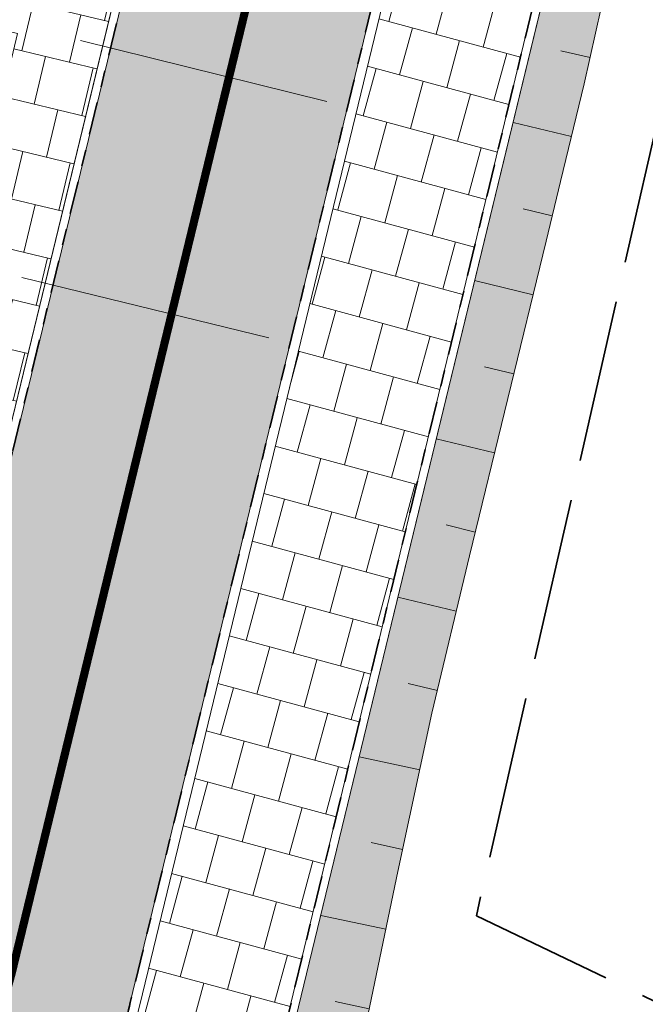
# Model space of a CAD drawing. Header units: metres. Extents: x 196674 to 197628, y 355499 to 356232.
# Tile 152 of 209: x 196691.82 to 196699.5, y 356067.12 to 356079.22. Entities that reach past the tile are written whole.
import ezdxf

# ---------------------------------------------------------------- set-up
doc = ezdxf.new("R2010")
doc.units = ezdxf.units.M
for name, pattern in [('VH-OPSLUITBAND-SO', [10, 4, -2, 2, -2]), ('VW-30270_STREEP', [3, 0.3, -2.7]), ('ZZ-SYSTEEMGRENS-SO', [5, 4, -1])]:
    doc.linetypes.add(name, pattern=pattern)
for name, color, linetype, lineweight, true_color in [('N-WE-GR-BEPLANTING_BEPLANTINGSPLAN_KRAGTEN-V', 7, 'Continuous', 5, 0xa3c04c), ('N-WE-VH-KANTOPSLUITING_OPSLUITBAND_100X200-G', 150, 'VH-OPSLUITBAND-SO', 35, 0x007fff), ('N-WE-VH-KANTOPSLUITING_OPSLUITBAND_120X250-G', 30, 'VH-OPSLUITBAND-SO', 35, 0xff7f00), ('N-WE-VH-OPENVERHARDING_TEGEL_300x300_FIETSPAD_ROOD-A', 7, 'Continuous', 5, 0xe98094), ('N-WE-VW-MARKERING_LANGS_STREEP_30270-G', 7, 'VW-30270_STREEP', 13, 0xffffff), ('X-XX-AL-GRENS_SYSTEEMGRENS-G', 7, 'ZZ-SYSTEEMGRENS-SO', 35, 0xd60036)]:
    doc.layers.add(name, color=color, linetype=linetype, lineweight=lineweight, true_color=true_color)
for name, color, linetype, lineweight in [('N-WE-GW-TALUD-G', 97, 'Continuous', 18), ('N-WE-GW-TALUDARCERING-S', 97, 'Continuous', 18), ('N-WE-GW-TALUDARCERING_KORT-G', 97, 'Continuous', 18), ('N-WE-GW-TALUDARCERING_LANG-G', 97, 'Continuous', 18), ('N-WE-VH-KANTOPSLUITING_ACHTERKANTBAND-G', 50, 'Continuous', 18), ('N-WE-VH-OPENVERHARDING_TEGEL_300x300_TROTTOIR-A', 251, 'Continuous', 15)]:
    doc.layers.add(name, color=color, linetype=linetype, lineweight=lineweight)
doc.layers.add('N-WE-VH-HULPLIJN-G', color=40, linetype='Continuous', lineweight=5, plot=False)

# ---------------------------------------------------------------- blocks, each defined once
blk = doc.blocks.new('*U147')
at = {"layer": 'N-WE-GW-TALUDARCERING_KORT-G'}
for p, q in [((196698.8181769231, 356078.7595270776), (196698.461731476, 356078.8392207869)), ((196698.3543022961, 356076.8141066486), (196697.9956057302, 356076.9005380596)), ((196697.882578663, 356074.8705339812), (196697.5243026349, 356074.9576115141)), ((196697.4097811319, 356072.9272217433), (196697.052315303, 356073.0142076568)), ((196696.943965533, 356070.9822264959), (196696.5834232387, 356071.0683301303)), ((196696.516631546, 356069.0284762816), (196696.1321250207, 356069.1112817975)), ((196696.1061529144, 356067.0710574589), (196695.6905708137, 356067.1578287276))]:
    blk.add_line(p, q, dxfattribs=at)
at = {"layer": 'N-WE-GW-TALUDARCERING_LANG-G'}
for p, q in [((196698.5888899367, 356077.7862015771), (196697.8726265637, 356077.9592486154)), ((196698.1187492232, 356075.8422455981), (196697.4016392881, 356076.0165362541)), ((196697.6462219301, 356073.8988676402), (196696.9304622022, 356074.0730409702)), ((196697.1762503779, 356071.9548743), (196696.4584949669, 356072.1262865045)), ((196696.7271602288, 356070.0060639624), (196695.9833091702, 356070.1662562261)), ((196696.3105398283, 356068.0499476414), (196695.5107221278, 356068.2169452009))]:
    blk.add_line(p, q, dxfattribs=at)

msp = doc.modelspace()

# ---------------------------------------------------------------- hatches: boundary and pattern name
at = {"layer": 'N-WE-GR-BEPLANTING_BEPLANTINGSPLAN_KRAGTEN-V'}
h = msp.add_hatch(color=256, dxfattribs=at)
h.dxf.hatch_style = 1
edge = h.paths.add_edge_path()
edge.add_line((196695.330930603, 356063.4556934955), (196695.6386836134, 356064.8046119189))
edge.add_line((196695.6386836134, 356064.8046119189), (196695.7338937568, 356065.243996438))
edge.add_line((196695.7338937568, 356065.243996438), (196695.8147149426, 356065.6469450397))
edge.add_line((196695.8147149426, 356065.6469450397), (196695.839268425, 356065.7705132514))
edge.add_line((196695.839268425, 356065.7705132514), (196696.0516444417, 356066.8099947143))
edge.add_line((196696.0516444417, 356066.8099947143), (196696.458193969, 356068.7571220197))
edge.add_line((196696.458193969, 356068.7571220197), (196696.8769516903, 356070.7016190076))
edge.add_line((196696.8769516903, 356070.7016190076), (196697.3388987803, 356072.635932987))
edge.add_line((196697.3388987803, 356072.635932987), (196697.8091110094, 356074.5682551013))
edge.add_line((196697.8091110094, 356074.5682551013), (196698.2787884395, 356076.5007187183))
edge.add_line((196698.2787884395, 356076.5007187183), (196698.4554566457, 356077.2339044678))
edge.add_line((196698.4554566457, 356077.2339044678), (196698.7453941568, 356078.433992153))
edge.add_line((196698.7453941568, 356078.433992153), (196699.0250829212, 356079.6849539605))
edge.add_line((196699.0250829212, 356079.6849539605), (196699.1792598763, 356080.3756317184))
edge.add_line((196699.1792598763, 356080.3756317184), (196699.5884404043, 356082.3238890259))
edge.add_line((196699.5884404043, 356082.3238890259), (196700.0190596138, 356084.2670821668))
edge.add_line((196700.0190596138, 356084.2670821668), (196700.224514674, 356085.1838765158))
edge.add_line((196700.224514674, 356085.1838765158), (196700.4612422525, 356086.2076386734))
edge.add_line((196700.4612422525, 356086.2076386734), (196700.9338450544, 356088.140506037))
edge.add_line((196700.9338450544, 356088.140506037), (196701.2066609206, 356091.7113605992))
edge.add_line((196701.2066609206, 356091.7113605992), (196695.1360771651, 356066.6716223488))
edge.add_arc((196618.8266470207, 356085.1719270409), 78.52000001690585, 341.6394666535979, 346.3722613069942, ccw=False)
edge.add_line((196693.3494461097, 356060.4384918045), (196694.4068997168, 356060.0310947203))
edge.add_line((196694.4068997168, 356060.0310947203), (196695.2317163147, 356061.7478346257))
edge.add_line((196695.2317163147, 356061.7478346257), (196695.2767844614, 356061.7261814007))
edge.add_line((196695.2767844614, 356061.7261814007), (196695.709548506, 356062.6269189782))
edge.add_arc((196696.0621416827, 356063.2888691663), 0.7499999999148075, 167.1480578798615, 241.9576387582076, ccw=False)
at = {"layer": 'N-WE-VH-OPENVERHARDING_TEGEL_300x300_FIETSPAD_ROOD-A'}
h = msp.add_hatch(dxfattribs=at)
h.set_pattern_fill('AVH-TEGEL_300X300_HALFST', color=256, scale=2, angle=255.8691746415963, pattern_type=2)
h.set_pattern_definition([(255.8691746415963, (0, 0), (0.1444401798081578, -0.6550855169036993), [0.6, -0.6]), (345.8691746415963, (0, 0), (0.1464820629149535, 0.5818444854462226), [])])
edge = h.paths.add_edge_path()
edge.add_line((196699.2736070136, 356092.3113592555), (196696.3580658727, 356093.0181971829))
edge.add_line((196696.3580658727, 356093.0181971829), (196690.2574049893, 356067.8543978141))
edge.add_arc((196618.8266470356, 356085.1719270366), 73.50000000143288, 334.4715674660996, 346.37226130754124, ccw=False)
edge.add_arc((196752.8224647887, 356021.1611039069), 75.00005006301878, 154.4602239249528, 167.9300556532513)
edge.add_line((196679.4804361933, 356036.8440357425), (196678.9257107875, 356034.2498336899))
edge.add_line((196678.9257107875, 356034.2498336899), (196681.8593899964, 356033.6225169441))
edge.add_line((196681.8593899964, 356033.6225169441), (196682.4141154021, 356036.2167189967))
edge.add_arc((196752.8224164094, 356021.1611171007), 71.9999999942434, 155.1920431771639, 167.9300577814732, ccw=False)
edge.add_arc((196617.9230256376, 356085.4443223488), 77.44237890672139, 333.896998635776, 346.3339208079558)
edge.add_line((196693.1729461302, 356067.1475598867), (196699.2736070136, 356092.3113592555))
at = {"layer": 'N-WE-VH-OPENVERHARDING_TEGEL_300x300_TROTTOIR-A'}
h = msp.add_hatch(dxfattribs=at)
h.set_pattern_fill('AVH-TEGEL_300X300_HALFST', color=256, scale=2, angle=74.82727162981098, pattern_type=2)
h.set_pattern_definition([(74.82727162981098, (0, 0), (-0.1325044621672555, 0.6576036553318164), [0.6, -0.6]), (164.827271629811, (0, 0), (-0.1570378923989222, -0.5790847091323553), [])])
edge = h.paths.add_edge_path()
edge.add_line((196701.3712389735, 356092.8146320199), (196699.621914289, 356093.2387347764))
edge.add_line((196699.621914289, 356093.2387347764), (196693.2895677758, 356067.1192863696))
edge.add_arc((196618.8266470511, 356085.1719270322), 76.61999998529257, 341.57125887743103, 346.37226130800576, ccw=False)
edge.add_line((196691.5173860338, 356060.9504311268), (196693.2267267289, 356060.3863557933))
edge.add_arc((196618.8266470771, 356085.1719270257), 78.4199999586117, 341.5750706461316, 346.3722613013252)
edge.add_line((196695.0388924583, 356066.6951836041), (196701.3712389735, 356092.8146320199))
h = msp.add_hatch(dxfattribs=at)
h.set_pattern_fill('AVH-TEGEL_300X300_HALFST', color=256, scale=2, angle=256.5118383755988, pattern_type=2)
h.set_pattern_definition([(256.5118383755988, (0, 0), (0.1517787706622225, -0.6534242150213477), [0.6, -0.6]), (346.5118383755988, (0, 0), (0.1399466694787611, 0.5834508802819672), [])])
edge = h.paths.add_edge_path()
edge.add_line((196691.7878077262, 356079.0542769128), (196691.2865451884, 356079.1731009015))
edge.add_line((196691.2865451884, 356079.1731009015), (196691.6651422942, 356086.3063320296))
edge.add_line((196691.6651422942, 356086.3063320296), (196694.4551355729, 356085.5934801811))
edge.add_line((196694.4551355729, 356085.5934801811), (196690.1602202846, 356067.8779590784))
edge.add_arc((196618.8266485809, 356085.171926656), 73.39999840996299, 345.7870987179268, 346.37226131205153, ccw=False)
edge.add_line((196689.9798796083, 356067.1503429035), (196689.0195555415, 356067.376773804))
edge.add_line((196689.0195555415, 356067.376773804), (196691.7878077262, 356079.0542769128))

# ---------------------------------------------------------------- linework, layer by layer
at = {"layer": 'N-WE-GW-TALUD-G'}
msp.add_lwpolyline([(196695.3846151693, 356062.9672205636, -0.1684528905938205), (196695.330930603, 356063.4556934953), (196695.6386836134, 356064.8046119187), (196695.7338937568, 356065.2439964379), (196695.8147149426, 356065.6469450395), (196695.839268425, 356065.7705132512), (196696.0516444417, 356066.8099947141), (196696.458193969, 356068.7571220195), (196696.8769516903, 356070.7016190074), (196697.3388987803, 356072.6359329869), (196697.8091110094, 356074.5682551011), (196698.2787884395, 356076.5007187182), (196698.4554566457, 356077.2339044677), (196698.7453941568, 356078.4339921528), (196699.0250829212, 356079.6849539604), (196699.1792598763, 356080.3756317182), (196699.5884404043, 356082.3238890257), (196700.0190596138, 356084.2670821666), (196700.224514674, 356085.1838765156), (196700.4612422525, 356086.2076386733), (196700.9338450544, 356088.1405060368), (196701.2066609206, 356091.7113605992)], format="xyb", dxfattribs=at)
at = {"layer": 'N-WE-VH-HULPLIJN-G', "flags": 128}
for points in [[(196701.3712389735, 356092.8146320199), (196699.621914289, 356093.2387347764), (196693.2895677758, 356067.1192863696, -0.02095138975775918), (196691.5173860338, 356060.9504311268), (196693.2267267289, 356060.3863557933, 0.02093475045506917), (196695.0388924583, 356066.6951836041)], [(196691.7878077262, 356079.0542769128), (196691.2865451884, 356079.1731009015), (196691.6651422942, 356086.3063320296), (196694.4551355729, 356085.5934801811), (196690.1602202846, 356067.8779590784, -0.002553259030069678), (196689.9798796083, 356067.1503429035), (196689.0195555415, 356067.376773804)]]:
    msp.add_lwpolyline(points, format="xyb", close=True, dxfattribs=at)
at = {"layer": 'N-WE-VH-HULPLIJN-G'}
msp.add_lwpolyline([(196699.2736070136, 356092.3113592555), (196696.3580658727, 356093.0181971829), (196690.2574049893, 356067.8543978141, -0.05197329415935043), (196685.1509549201, 356053.496444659, 0.05884099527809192), (196679.4804361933, 356036.8440357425), (196678.9257107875, 356034.2498336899), (196681.8593899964, 356033.6225169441), (196682.4141154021, 356036.2167189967, -0.05563737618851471), (196687.4666326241, 356051.3707434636, 0.05431964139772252), (196693.1729461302, 356067.1475598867)], format="xyb", close=True, dxfattribs=at)
at = {"layer": 'N-WE-VH-HULPLIJN-G', "flags": 128}
msp.add_lwpolyline([(196701.2066609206, 356091.7113605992), (196695.1360771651, 356066.6716223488, -0.02065364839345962), (196693.3494461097, 356060.4384918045), (196694.4068997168, 356060.0310947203), (196695.2317163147, 356061.7478346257), (196695.2767844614, 356061.7261814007), (196695.709548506, 356062.6269189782, -0.3385279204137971), (196695.330930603, 356063.4556934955), (196695.6386836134, 356064.8046119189), (196695.7338937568, 356065.243996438), (196695.8147149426, 356065.6469450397), (196695.839268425, 356065.7705132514), (196696.0516444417, 356066.8099947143), (196696.458193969, 356068.7571220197), (196696.8769516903, 356070.7016190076), (196697.3388987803, 356072.635932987), (196697.8091110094, 356074.5682551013), (196698.2787884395, 356076.5007187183), (196698.4554566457, 356077.2339044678), (196698.7453941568, 356078.433992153), (196699.0250829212, 356079.6849539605)], format="xyb", dxfattribs=at)
for points in [[(196692.5598464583, 356078.9680743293), (196695.5877234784, 356078.215509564)], [(196691.8422984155, 356076.0560637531), (196694.8731761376, 356075.3156866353)]]:
    msp.add_lwpolyline(points, dxfattribs=at)
at = {"layer": 'N-WE-VH-KANTOPSLUITING_ACHTERKANTBAND-G', "flags": 128}
for points in [[(196681.3639597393, 356030.7317389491), (196682.5314625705, 356036.1916263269, -0.05881643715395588), (196687.9630500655, 356052.1449354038, 0.05199837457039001), (196693.2895677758, 356067.1192863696), (196699.621914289, 356093.2387347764, -0.2610304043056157), (196706.1945872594, 356100.3150561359, 0.1373346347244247), (196719.9811201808, 356109.4380209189, -0.1266591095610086), (196726.0814800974, 356113.6615077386)], [(196693.9711049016, 356060.1410176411), (196693.3494461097, 356060.4384918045, 0.02065364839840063), (196695.1360771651, 356066.6716223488), (196701.4684236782, 356092.7910707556, -0.2558529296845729), (196706.6301040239, 356098.4576250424, 0.1384412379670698), (196721.417965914, 356108.1948498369, -0.1266591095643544), (196726.7393820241, 356111.879047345)], [(196689.9798796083, 356067.1503429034, 0.002553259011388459), (196690.1602202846, 356067.8779590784), (196694.4782626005, 356085.6888737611)]]:
    msp.add_lwpolyline(points, format="xyb", dxfattribs=at)
at = {"layer": 'N-WE-VH-KANTOPSLUITING_OPSLUITBAND_100X200-G', "ltscale": 0.1, "flags": 128}
for points in [[(196693.9279405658, 356060.0508132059), (196693.2267267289, 356060.3863557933, 0.02093475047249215), (196695.0388924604, 356066.6951836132), (196701.3712389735, 356092.8146320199, -0.2610304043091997), (196706.7464614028, 356098.6017450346, 0.1373346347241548), (196721.3423424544, 356108.2602798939, -0.1266591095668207), (196726.7047556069, 356111.9728610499)], [(196690.0768186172, 356067.1257903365, 0.002553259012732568), (196690.2574049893, 356067.8543978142), (196694.5754473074, 356085.6653124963)]]:
    msp.add_lwpolyline(points, format="xyb", dxfattribs=at)
at = {"layer": 'N-WE-VH-KANTOPSLUITING_OPSLUITBAND_120X250-G', "ltscale": 0.1, "flags": 128}
msp.add_lwpolyline([(196692.9966277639, 356066.4352261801, 0.002398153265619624), (196693.1729461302, 356067.1475598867), (196697.4678614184, 356084.8630809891)], format="xyb", dxfattribs=at)
at = {"layer": 'N-WE-VW-MARKERING_LANGS_STREEP_30270-G', "const_width": 0.1, "flags": 128}
msp.add_lwpolyline([(196697.7548013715, 356092.4130228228), (196691.7151755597, 356067.5009788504, -0.05199837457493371), (196686.5012780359, 356052.8432351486, 0.05881643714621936), (196680.9472757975, 356036.5303773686), (196679.9346152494, 356031.7946179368)], format="xyb", dxfattribs=at)
at = {"layer": 'X-XX-AL-GRENS_SYSTEEMGRENS-G', "ltscale": 0.5, "flags": 128}
msp.add_lwpolyline([(197173.0845801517, 355664.4267221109), (197172.678291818, 355658.1040395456), (197176.2062336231, 355657.9276386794), (197179.6585214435, 355660.8258546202), (197196.8460500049, 355641.1849859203), (197196.618113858, 355640.9851655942), (197203.3658004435, 355633.2880423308), (197204.598351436, 355636.2035375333), (197206.181120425, 355637.5931654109), (197210.3450714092, 355632.9793581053), (197211.1344663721, 355633.8542043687), (197215.577003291, 355630.1111014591), (197222.812057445, 355638.6980935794), (197225.7729980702, 355636.1981525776), (197252.4997837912, 355613.6295939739), (197256.3974516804, 355618.2471244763), (197230.4350738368, 355640.1698336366), (197234.5465854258, 355645.0395252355), (197230.9951246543, 355648.102425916), (197227.7363916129, 355651.014992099), (197227.7150354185, 355650.9915016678), (197227.3858924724, 355651.2966605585), (197230.5297411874, 355654.3837220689), (197222.7747070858, 355662.5864016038), (197213.3031688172, 355673.0409596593), (197208.7438719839, 355679.5515306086), (197204.6678372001, 355688.2834966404), (197202.9207222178, 355693.3147658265), (197202.5296188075, 355695.8358091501), (197209.2561496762, 355696.7388380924), (197208.765603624, 355699.4053961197), (197208.8375775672, 355699.4157603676), (197208.4960738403, 355702.0476424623), (197209.7550059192, 355702.1614664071), (197209.6289773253, 355703.3557373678), (197209.431316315, 355705.9322142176), (197209.3853665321, 355708.5054020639), (197209.4909423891, 355711.0763696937), (197209.825975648, 355714.406320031), (197209.1003553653, 355714.700446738), (197209.2732684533, 355715.2254737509), (197208.7827839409, 355715.4092287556), (197209.8333840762, 355718.2914021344), (197204.6571410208, 355720.1605124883), (197206.9259623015, 355726.3911903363), (197207.3755778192, 355727.6258113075), (197205.6951706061, 355728.2354618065), (197201.970541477, 355729.6509828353, -0.03199396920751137), (197199.2658455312, 355725.4928494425), (197194.4988616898, 355729.2364659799), (197191.8020115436, 355731.3330088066), (197190.6829954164, 355730.2418318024), (197188.9323846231, 355731.7580333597, 0.01582069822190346), (197191.308975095, 355733.798286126), (197190.5246250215, 355734.700084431), (197189.8547559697, 355735.4391273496), (197188.5065648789, 355737.3969406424), (197188.3768484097, 355737.5504837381), (197186.2264232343, 355740.6599554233), (197185.4143065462, 355740.8273772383), (197177.0047230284, 355735.000759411), (197161.0308464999, 355735.7499021), (197143.9921317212, 355736.546230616), (197117.3114725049, 355737.8750504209), (197104.5701917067, 355738.4152468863), (197089.3270001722, 355739.2400485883), (197089.4979420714, 355743.4763910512), (197087.6423294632, 355744.6045541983), (197087.2320594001, 355744.8539874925), (197086.4302028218, 355745.4612094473), (197085.6301577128, 355746.0670596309), (197084.2515270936, 355747.3631431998), (197083.0033431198, 355748.790046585), (197081.9521148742, 355750.2640411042), (197081.052108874, 355751.8364435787), (197080.680597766, 355752.6629727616), (197080.3089695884, 355753.4897623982), (197079.7287775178, 355755.2084983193), (197079.3027229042, 355757.0287405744), (197079.0552433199, 355758.8767777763), (197078.9881413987, 355760.748092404), (197079.0484954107, 355761.6954089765), (197079.4901165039, 355761.5482019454), (197081.8987959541, 355767.3947458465), (197083.4122910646, 355769.9863346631), (197084.9290730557, 355772.1438856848), (197085.2777218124, 355772.6391357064), (197085.9504292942, 355773.4546849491), (197087.2615113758, 355775.0451778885), (197089.4568843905, 355777.2328139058), (197092.7058230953, 355779.8115121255), (197090.7255592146, 355782.8612331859), (197090.5279328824, 355783.1655891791), (197094.0593130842, 355784.7965387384), (197089.240221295, 355793.944965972), (197079.8514273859, 355789.6587774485), (197073.1066642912, 355808.1301448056), (197062.6964714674, 355839.0387078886), (197050.201550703, 355834.8591941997), (197054.256388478, 355823.4068109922), (197060.9054150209, 355805.9824325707), (197064.0917084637, 355798.9340248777), (197065.6061934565, 355785.3714584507), (197066.4118943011, 355778.1591798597), (197064.2976158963, 355775.7696807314), (197061.8930028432, 355773.065075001), (197059.8798242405, 355770.937906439), (197059.567781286, 355770.7063368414), (197054.395078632, 355766.8676324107), (197050.1449273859, 355764.4954855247), (197046.646028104, 355763.2036366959), (197046.6485450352, 355763.1967402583), (197042.8018864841, 355761.7681380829), (197042.6247659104, 355761.7025895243), (197032.2172606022, 355760.2665015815), (197022.1724443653, 355758.1057256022), (197022.1490316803, 355758.1349914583), (197018.4791559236, 355757.3507739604), (197017.1834583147, 355757.8590001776), (197013.9320116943, 355762.4906063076), (197012.2359937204, 355764.9334332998), (197011.548662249, 355765.9454268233), (197009.5874376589, 355768.7952768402), (197008.1879451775, 355770.6627745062), (197008.1739746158, 355770.651876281), (197004.3621297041, 355775.7021426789), (197000.7500667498, 355780.6711859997), (196997.3281167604, 355785.4310589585), (196992.0624097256, 355792.5561596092), (196987.5636689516, 355799.6503659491), (196980.2918957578, 355812.3582609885), (196971.7451011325, 355828.1610038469), (196956.4456734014, 355821.2458726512), (196960.0166344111, 355812.4100996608), (196962.4976294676, 355807.0886023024, -0.6085831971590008), (196961.4131292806, 355806.2394416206), (196970.6320923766, 355792.5786144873), (196976.225457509, 355784.303374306), (196982.879968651, 355776.9163582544), (196982.5041383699, 355776.476222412), (196987.7472751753, 355765.3430715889), (196990.3620391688, 355759.9089379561), (196989.6128942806, 355758.3801676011), (196986.801356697, 355757.089894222), (196981.5916446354, 355758.3619052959), (196976.4931413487, 355759.6093032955), (196973.9250311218, 355760.2238822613), (196971.9270970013, 355760.7020113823), (196970.093883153, 355761.1263081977), (196965.2690985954, 355762.243003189), (196955.7026120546, 355764.457163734), (196954.8259486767, 355764.7114400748), (196955.7288446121, 355765.5914382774), (196946.4199106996, 355767.8862061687), (196945.5109518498, 355767.0898728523), (196943.3561815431, 355767.6616250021), (196942.0243707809, 355768.0150110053), (196940.699224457, 355768.3753913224), (196937.911680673, 355769.161377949), (196937.9158913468, 355769.1720679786), (196934.1448626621, 355770.5833311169), (196931.0328001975, 355771.949971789), (196928.1497259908, 355773.3159879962), (196926.2238803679, 355774.3657393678), (196926.7008714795, 355775.2077771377), (196923.9720996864, 355776.8118532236), (196922.1171638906, 355777.9575551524), (196917.5440237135, 355780.8012867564), (196917.0166342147, 355779.9474843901), (196915.4224701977, 355780.9309636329), (196913.0167641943, 355782.4772167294), (196912.757872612, 355782.6539056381), (196911.190523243, 355783.7714957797), (196908.5042566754, 355786.2619442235), (196907.2206986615, 355787.4460719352), (196905.8442773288, 355789.1071714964), (196903.2522146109, 355793.7425243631), (196899.3236920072, 355801.1348770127), (196896.7844047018, 355806.8801932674), (196892.3931631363, 355816.7971943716), (196889.396342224, 355823.7408055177), (196885.4294056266, 355833.1531130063), (196886.3148759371, 355833.6745129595), (196885.0357126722, 355834.4994199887), (196884.9096875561, 355834.6903417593), (196883.5318420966, 355838.2464489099), (196881.8574062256, 355842.456115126), (196879.7964254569, 355847.3435551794), (196879.5508475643, 355847.9274201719), (196877.9207976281, 355851.9810838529), (196875.2708346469, 355858.5729917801), (196872.6243587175, 355865.1536886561), (196870.4789281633, 355870.5362599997), (196868.3870366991, 355875.7889875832), (196865.3800609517, 355883.3409266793), (196863.5295936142, 355887.9873007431), (196863.4110328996, 355888.2849971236), (196862.7400305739, 355889.9711056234), (196863.0622626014, 355890.0962442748), (196861.3970005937, 355894.1395962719), (196861.4037374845, 355894.142038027), (196859.229652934, 355899.4431236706), (196859.0298403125, 355899.3580359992), (196858.8952095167, 355899.696553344), (196858.3959365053, 355900.9492390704), (196849.546747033, 355923.1807260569), (196850.1922005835, 355924.6939033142), (196860.258528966, 355928.6657372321), (196869.5490503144, 355931.0234685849), (196873.3453938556, 355931.8019435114), (196886.2438454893, 355935.4284136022), (196898.3098795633, 355938.5764862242), (196898.3110943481, 355938.5724965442), (196903.1917021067, 355939.7712405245), (196904.7097162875, 355939.0568809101), (196905.0282216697, 355938.2924679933), (196909.0130922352, 355939.952830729), (196908.2642147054, 355942.2627148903), (196902.9799573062, 355958.738663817), (196902.4497829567, 355960.2008490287), (196901.8115777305, 355961.6192158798), (196900.9680556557, 355963.3204536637), (196898.0063144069, 355968.7541705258), (196894.5625896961, 355975.3226559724), (196892.3896866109, 355979.4813913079), (196888.5416758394, 355987.5664713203), (196887.4815956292, 355987.0834539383), (196885.6442474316, 355986.3271839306), (196885.5076204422, 355986.6344104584), (196873.7642690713, 355982.4273955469), (196860.8311621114, 355977.7025315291), (196860.6501748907, 355978.1868262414), (196859.8859481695, 355980.2917607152), (196853.3128873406, 355977.7107309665), (196853.73029577, 355976.6477246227), (196849.4907683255, 355974.9886047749), (196849.0872389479, 355976.0301083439), (196843.9608105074, 355973.9918913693), (196837.8119168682, 355989.4043746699), (196834.5901124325, 355988.2958011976), (196829.2277835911, 355986.0429299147), (196828.1156368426, 355985.4996470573), (196826.3328622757, 355984.7522034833), (196824.2538081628, 355989.7933135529), (196823.3493071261, 355989.4238303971), (196821.5217528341, 355993.9636112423), (196822.4415567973, 355994.327010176), (196811.4142395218, 356022.6098143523), (196811.1941616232, 356022.5241126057), (196809.0787073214, 356027.7608173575), (196808.1570951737, 356027.399245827), (196802.10045471, 356042.8370581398), (196803.0324375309, 356043.2047289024), (196801.2251267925, 356047.7859519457), (196800.9629805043, 356047.6825342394), (196799.5580754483, 356051.2186581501), (196798.9326303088, 356050.9700967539), (196795.7620501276, 356058.7913388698), (196785.962956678, 356083.7526770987), (196782.5256602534, 356092.3853087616), (196783.4607012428, 356092.7526788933), (196781.019036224, 356098.8045971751), (196780.1137519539, 356098.4428009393), (196778.7301102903, 356101.9178165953), (196774.5320198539, 356112.348299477), (196772.2902714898, 356117.515377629), (196776.44078803, 356119.079716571), (196791.849465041, 356131.7811384), (196790.0748953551, 356134.2200693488), (196802.0204483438, 356142.8516660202), (196802.0676224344, 356142.8083428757), (196807.6543048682, 356146.8198669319), (196821.3261595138, 356152.9520820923), (196824.118863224, 356147.8038902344), (196826.9348279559, 356140.6494155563), (196826.9667213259, 356140.5675271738), (196829.5085456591, 356133.5350799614), (196829.5777539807, 356133.3434260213), (196832.2898444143, 356127.7055041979), (196833.7548698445, 356124.6604513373), (196834.9901440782, 356122.0931766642), (196835.0225480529, 356122.0325953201), (196835.1990731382, 356121.7003128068), (196837.0506620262, 356117.8328811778), (196837.4462851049, 356117.0125892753), (196839.1926216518, 356113.3926815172), (196841.4323661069, 356114.511984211), (196841.8392721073, 356113.6336860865), (196848.0955434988, 356116.517072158), (196847.6769788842, 356117.425259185), (196852.5147321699, 356119.6548795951), (196850.4481800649, 356123.3458274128), (196845.5717484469, 356132.2801574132), (196843.8176550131, 356136.7414412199), (196842.4688873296, 356140.1178663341), (196840.0819394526, 356146.0228419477), (196839.9684512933, 356146.3257976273), (196837.6473192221, 356152.5214195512), (196836.4018865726, 356158.1741344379), (196834.8989662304, 356157.8391461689), (196833.0580044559, 356165.8451506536), (196834.6039987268, 356166.1812686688), (196833.231549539, 356172.4004655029), (196818.5547710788, 356168.2850407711), (196819.0904617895, 356165.4031631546), (196818.6774567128, 356164.7734485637), (196805.8544307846, 356160.1790812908), (196763.847697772, 356130.3813046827), (196763.5509762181, 356130.4127969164), (196762.5818188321, 356130.5249803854), (196761.7183121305, 356129.7086118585, 0.04730650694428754), (196752.2297252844, 356136.4176360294), (196747.6793319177, 356140.070134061), (196742.0814451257, 356144.4630395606), (196738.7537234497, 356147.2546337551), (196734.7560397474, 356150.8499354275), (196729.666907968, 356145.2019173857), (196729.4110213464, 356144.9179294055), (196728.5373751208, 356145.25504501), (196726.9098917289, 356145.8830452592), (196726.6614752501, 356145.2392657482), (196726.5077088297, 356145.3668838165), (196724.5966113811, 356147.0002316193), (196723.2386024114, 356148.3499242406), (196720.9989937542, 356150.8008754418), (196719.8259691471, 356152.0571855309), (196717.8551161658, 356153.8806850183), (196716.3066054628, 356155.1783671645), (196713.4920412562, 356157.0380855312), (196712.711518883, 356157.526736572), (196710.5865978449, 356158.6597682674), (196709.0460740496, 356159.8798850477, -0.1436820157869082), (196707.9944026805, 356162.614189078), (196707.7956403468, 356165.0395700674), (196705.255843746, 356165.9921554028), (196703.9080476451, 356165.8817021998), (196704.296213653, 356161.5859622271), (196704.322643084, 356161.4572245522), (196699.9945406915, 356161.1598107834), (196700.4765585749, 356140.6409319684, -0.8375811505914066), (196697.1042396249, 356117.7401990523), (196690.2804314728, 356092.1839640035, 0.01148923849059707), (196682.1238954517, 356058.6533288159), (196678.2447453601, 356040.9444071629), (196676.8078900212, 356034.3849397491), (196676.7367004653, 356034.0373672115), (196673.76097036, 356020.1679628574), (196685.4972137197, 356017.0123139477), (196688.4141098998, 356023.4875724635), (196684.7023326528, 356025.1594317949), (196684.8709302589, 356032.3200466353), (196686.954459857, 356036.67925281), (196701.2270857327, 356066.3816892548), (196697.4228360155, 356068.2135735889), (196701.9253072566, 356087.990611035), (196702.113404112, 356090.4525884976), (196703.1938799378, 356090.1812386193), (196704.7481254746, 356094.7148607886), (196705.3277865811, 356095.9075069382), (196706.1690198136, 356096.9042763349), (196707.142583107, 356097.5850231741), (196708.3354430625, 356098.0646037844), (196709.2981925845, 356097.8962027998), (196710.1314496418, 356097.4912135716), (196711.0135994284, 356096.7398888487), (196711.613187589, 356094.6944549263), (196715.3306055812, 356098.6467015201), (196723.1713741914, 356104.959617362), (196732.8379125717, 356111.0407349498), (196733.3237033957, 356110.1763676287), (196733.395023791, 356110.047721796, 0.4142124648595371), (196734.754474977, 356109.6579975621), (196736.9542150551, 356108.9736747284, -0.02164444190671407), (196739.4192796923, 356107.5715157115, 0.0006306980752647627), (196739.4214182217, 356107.5701773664, -0.2262979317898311), (196739.4250952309, 356107.5644124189), (196739.8764398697, 356106.708415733), (196739.5816296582, 356106.4366577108), (196740.3007240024, 356104.7008456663), (196740.9509263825, 356104.9922062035), (196741.9809548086, 356103.0387080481), (196744.8395286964, 356104.2229286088, -0.3990416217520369), (196746.5871881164, 356103.5518771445), (196746.6513408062, 356103.3996378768), (196746.689370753, 356103.0266088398), (196746.4151777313, 356101.5848105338), (196747.429397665, 356101.3609511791), (196747.5333455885, 356101.2994572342), (196747.5384435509, 356101.2929342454), (196766.0705486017, 356056.7132555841), (196765.1623874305, 356056.3282861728), (196767.2394890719, 356051.1270879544), (196768.1793575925, 356051.5344794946), (196771.4711978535, 356043.8233024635), (196774.40164759, 356036.7635904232), (196774.0151730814, 356036.5839879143), (196774.7283105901, 356034.7171646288), (196775.4376722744, 356034.2825268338), (196775.853972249, 356033.3023071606), (196775.6600364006, 356032.5504327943), (196776.765634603, 356029.8908119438), (196776.718840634, 356029.8583752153), (196777.0974306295, 356028.7594125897), (196777.9658206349, 356027.7189745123), (196778.0591666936, 356026.3169710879), (196778.4461698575, 356025.4565066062), (196778.8262353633, 356024.4427094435), (196778.82622122, 356024.4427022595), (196778.8266270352, 356024.4416646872), (196779.3783198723, 356022.97006407), (196779.3990069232, 356022.9782259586), (196780.7255773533, 356019.5865020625), (196780.754093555, 356019.5982524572), (196782.2401021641, 356015.8367131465), (196783.4327975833, 356012.7766123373), (196782.5021506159, 356012.4159202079), (196784.7325956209, 356006.6609931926), (196786.038590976, 356007.1671596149), (196787.6956637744, 356002.99373992), (196787.5357676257, 356002.9336515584), (196788.527525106, 356000.4577747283), (196788.2725773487, 356000.3582829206), (196788.9724314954, 355999.1126709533), (196789.3908675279, 355998.5302971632), (196789.7536275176, 355998.0254125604), (196789.9147147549, 355996.5999778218), (196790.4410486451, 355995.4737364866), (196790.4469192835, 355995.47546678), (196790.6242366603, 355994.9662783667), (196790.9335315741, 355995.0883984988), (196793.8902314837, 355987.5860400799), (196793.7542048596, 355987.5476454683), (196795.505857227, 355983.2445885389), (196795.6242983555, 355983.312781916), (196796.991807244, 355979.8198586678), (196797.0047048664, 355979.7233568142), (196796.9933585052, 355979.6824914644), (196796.9669683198, 355979.6505170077), (196796.822975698, 355979.5766059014), (196795.3985459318, 355979.0322727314), (196797.1469514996, 355974.4569848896), (196797.1501836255, 355974.4582530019), (196795.4187218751, 355970.4877992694), (196796.2201695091, 355969.6560949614), (196797.0849824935, 355967.4537241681), (196798.9466017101, 355968.1847329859), (196800.5529653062, 355968.8170288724), (196800.6150046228, 355968.7023501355), (196800.8616512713, 355968.7744826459), (196801.6407865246, 355967.8232749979), (196801.6785991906, 355967.7771113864), (196801.6961792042, 355966.4146603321), (196801.7040832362, 355965.8020978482, 0.2098831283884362), (196802.0368526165, 355965.0700742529, 0.1229137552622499), (196802.0944480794, 355964.5891732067), (196802.9107575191, 355962.4451987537), (196803.0986146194, 355962.5296289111, 0.04929694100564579), (196803.2118388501, 355962.3687718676), (196804.3748923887, 355961.0206686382), (196804.4152792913, 355960.973855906), (196804.4401436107, 355960.2826278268), (196804.4459236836, 355960.1212617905), (196803.9148513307, 355960.1157297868), (196805.8237591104, 355955.3454282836), (196806.4277367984, 355955.633371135), (196806.6532355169, 355955.5186944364), (196807.0270248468, 355954.5686016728), (196806.896691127, 355954.2200849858), (196806.3685258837, 355953.9064868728), (196808.2467157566, 355949.1968786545), (196809.0713129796, 355949.5131897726), (196810.7611227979, 355945.21653999), (196812.8164223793, 355939.9905657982), (196815.7958787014, 355932.7153467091), (196817.2786866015, 355929.1286764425), (196819.2233460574, 355924.3463577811), (196820.974699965, 355919.8030463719), (196821.7022264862, 355917.7120897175), (196822.8275510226, 355914.9902061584), (196826.5518493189, 355905.5439142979), (196827.5083210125, 355903.1053161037), (196827.5308293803, 355903.1196992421), (196828.5703350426, 355900.3870734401, 0.1057314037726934), (196828.7975064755, 355900.0358952, 0.1359501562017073), (196828.9295866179, 355899.5185573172), (196829.4561675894, 355898.5993144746), (196829.938950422, 355897.0408730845, 0.1142322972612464), (196830.1661458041, 355896.6512290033, 0.1021066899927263), (196830.23636084, 355896.2531616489), (196830.8234352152, 355894.775179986, 0.09413674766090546), (196831.0235326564, 355894.4601106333, 0.07582889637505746), (196831.0699955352, 355894.1621297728), (196831.3336353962, 355893.3277624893), (196830.5490288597, 355891.650566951), (196830.730654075, 355891.1774844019), (196831.6305612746, 355889.0373983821), (196832.1718899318, 355888.9724389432), (196833.8661398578, 355884.6967749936), (196833.0916363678, 355884.3898747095), (196834.2334853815, 355881.5063921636), (196835.7340846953, 355881.0039957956), (196836.3963712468, 355880.6373454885), (196840.5779483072, 355870.1214583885), (196841.1998491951, 355870.3833319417), (196841.8607508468, 355868.7841549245), (196841.3542408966, 355868.5492854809), (196842.9471889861, 355864.5225379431), (196843.474497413, 355864.7627851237), (196844.0946204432, 355863.1667495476), (196843.4777571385, 355862.8872750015), (196845.6058022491, 355857.295932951), (196845.6591832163, 355857.3179956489), (196848.9573390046, 355849.3870718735), (196849.4691744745, 355849.5945842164), (196850.1900661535, 355847.7561027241), (196849.7024440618, 355847.5164343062), (196851.7354952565, 355842.3219023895), (196851.9803218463, 355841.6963600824), (196852.2130822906, 355841.1927849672), (196852.6975573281, 355840.1446276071), (196853.8314006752, 355837.546665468), (196857.1022606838, 355828.931799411), (196857.1021774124, 355828.9317655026), (196857.104474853, 355828.9259676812), (196857.5027287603, 355827.8770374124), (196857.5177064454, 355827.8831363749), (196859.2608649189, 355823.4841013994, 0.1197895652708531), (196859.5336863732, 355823.098470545, 0.1217854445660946), (196859.5998818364, 355822.6230344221), (196860.3813539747, 355820.6705579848), (196861.5845120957, 355817.6645162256), (196865.3571916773, 355808.1762108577), (196866.650424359, 355804.9223955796), (196866.9894190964, 355804.0482756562), (196869.9609907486, 355796.3858853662), (196870.2417437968, 355795.6982130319), (196874.2597470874, 355785.8213624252), (196876.4751023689, 355779.9106257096), (196876.5248359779, 355779.9270586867), (196877.4783340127, 355777.609714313), (196877.4870572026, 355777.6127263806, 0.01261409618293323), (196879.1276028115, 355773.4671132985), (196880.5794819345, 355769.9265380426), (196879.4564760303, 355768.8985009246), (196871.5899269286, 355765.9267262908), (196874.6150694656, 355763.7405958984), (196870.7815163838, 355762.3431721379), (196871.1765744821, 355761.2637959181), (196873.4589399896, 355754.9534811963), (196873.8205499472, 355753.8743063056), (196877.933770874, 355755.2526192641), (196879.3161058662, 355751.4604592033), (196887.4423074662, 355755.0355723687), (196887.6524770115, 355755.1609821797), (196887.7433886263, 355755.192988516), (196887.8657880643, 355755.2134610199), (196887.9953583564, 355755.215742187), (196888.0352466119, 355755.2100166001), (196888.0806541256, 355755.194805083), (196888.1556229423, 355755.1569219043), (196888.2342456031, 355755.1058393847), (196888.2799178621, 355755.067193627), (196888.3187308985, 355755.0246841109), (196888.3560790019, 355754.9712798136), (196888.4037650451, 355754.8834089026), (196890.242957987, 355750.9480844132), (196890.4947138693, 355750.6026519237), (196890.4494791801, 355750.5430745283), (196891.628236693, 355748.1977836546), (196891.6577586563, 355747.9263099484), (196893.7087405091, 355743.5292781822), (196894.4921495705, 355741.852565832), (196896.872192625, 355740.7600377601), (196896.2575067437, 355739.8318439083), (196898.2715684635, 355738.9073148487), (196899.8509010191, 355738.4527733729), (196902.2825244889, 355737.7529374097), (196907.1457714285, 355736.3532654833), (196917.8474241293, 355733.273265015), (196918.1089377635, 355734.2346253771), (196926.0062285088, 355731.9296392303), (196927.0971120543, 355732.0253109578), (196927.2914126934, 355732.7211091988), (196949.25195892, 355726.9179402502), (196950.9690876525, 355725.7952060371), (196950.858498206, 355725.3568524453), (196952.0887336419, 355725.1461394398), (196952.8819526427, 355724.9555262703), (196952.8603227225, 355724.8954303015), (196952.056959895, 355721.6922553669), (196951.4518210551, 355719.279440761), (196959.2800080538, 355717.3161154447), (196960.8516613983, 355723.8815794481), (196967.4256969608, 355722.1306030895), (196973.9033481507, 355720.4361775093), (196977.8684934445, 355719.3989738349), (196980.4243569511, 355718.8238264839), (196993.7588386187, 355715.5105551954), (196994.7639516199, 355716.0034841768), (196994.9897167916, 355716.0545171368), (196996.5017647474, 355715.9488593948), (196997.3169796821, 355715.6092477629), (196997.9952041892, 355715.036856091), (196998.4610569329, 355714.3165586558), (196998.8408934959, 355713.1578975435), (196998.8373696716, 355713.1068020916), (196998.8026880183, 355712.6039181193), (196998.5054317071, 355711.57326714), (196998.967312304, 355710.0772094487), (197001.8739445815, 355710.9575141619), (197005.9055135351, 355697.924832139), (197007.9029397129, 355691.7178882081), (197012.9334617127, 355675.5491580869), (197017.8784535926, 355659.8034283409), (197019.9986344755, 355652.9868181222), (197022.5523518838, 355644.9202439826), (197025.6999454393, 355634.5227791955), (197025.7567598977, 355634.1895291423), (197025.7192859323, 355633.9168304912), (197025.6181435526, 355633.7020966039), (197025.4453286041, 355633.4758310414), (197025.195021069, 355633.3010221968), (197024.8842618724, 355633.1887622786), (197022.7809993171, 355632.7952119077), (197021.2249886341, 355633.6494658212), (197017.690051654, 355632.6264885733), (197017.7273360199, 355632.4752797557), (197014.1229230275, 355631.4103093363), (197014.0722671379, 355631.5493647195), (197010.0124796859, 355630.3545619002), (197006.5432104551, 355629.6017441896), (197006.5540181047, 355629.5513084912), (197001.1443281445, 355628.4894595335), (196999.2574320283, 355628.1228370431), (197001.9823300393, 355614.4304461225), (197003.2307288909, 355614.6849740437), (197003.6205128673, 355613.1185353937), (197004.006443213, 355611.2187676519), (197003.9614653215, 355611.2096196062), (197004.2119997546, 355610.206901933), (197004.3094756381, 355609.7270704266), (197004.3307955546, 355609.7314437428), (197004.8907984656, 355607.4901357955), (197029.380694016, 355613.7773555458), (197029.3841525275, 355613.7521287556), (197029.4775205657, 355613.7547588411), (197031.0334295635, 355607.6447371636), (197027.1484354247, 355606.7099934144), (197028.7114272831, 355600.2542212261), (197028.8948398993, 355600.3195751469), (197029.4531395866, 355598.0973388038), (197030.7251398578, 355593.0343377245), (197031.3437632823, 355590.5737261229), (197031.1685464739, 355590.5261238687), (197032.7880676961, 355584.152430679), (197036.6741025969, 355585.3719723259), (197038.212636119, 355579.409403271), (197038.2010121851, 355579.4060264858), (197038.2728747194, 355579.1493745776), (197038.1803194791, 355579.1132554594), (197039.3673898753, 355574.1879968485), (197040.0304268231, 355571.0320611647), (197040.88012635, 355567.656390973), (197041.2093863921, 355566.3427106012), (197041.6648791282, 355566.4332058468), (197042.8515333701, 355561.7517462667), (197043.1005016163, 355560.7271915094), (197044.6430261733, 355554.3201080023), (197045.6960009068, 355554.5759243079), (197046.0663295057, 355552.9632527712), (197063.3112487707, 355556.2858520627), (197062.5528863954, 355564.4253253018), (197069.6953954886, 355564.7548009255), (197074.0489944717, 355565.8013962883), (197074.0651927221, 355569.3434042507), (197066.8277845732, 355574.7719568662), (197065.569183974, 355592.4263893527), (197065.9890710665, 355592.2571108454), (197066.9647035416, 355591.9362835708), (197067.948629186, 355591.6804678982), (197069.8143987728, 355591.2835510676), (197070.9138968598, 355590.9670390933), (197072.0547459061, 355590.5568482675), (197073.3952542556, 355590.1721260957, -0.1152568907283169), (197081.1782353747, 355583.3636143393), (197088.1711537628, 355574.4210026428), (197092.5545327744, 355568.8154951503), (197099.4778845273, 355574.1657522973), (197101.0604109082, 355575.3887037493), (197095.3593342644, 355582.7660237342), (197094.9766501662, 355582.4665704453), (197094.8981522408, 355582.7529220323), (197094.2118387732, 355584.4945289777), (197092.7090311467, 355587.275688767), (197091.4245338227, 355588.9961585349), (197089.3067641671, 355591.1364624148), (197086.8976383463, 355592.962353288), (197085.5348704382, 355593.9300294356), (197077.2085234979, 355604.9027706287, -0.1058183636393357), (197071.6588760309, 355616.7440490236), (197070.2271579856, 355628.1527461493), (197068.8732504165, 355641.9015009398), (197068.754855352, 355648.6106856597), (197069.0445282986, 355655.8010382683), (197070.1813272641, 355663.7801162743), (197072.5559036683, 355674.3024406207), (197085.7316641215, 355673.7582615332), (197087.7834693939, 355674.5971967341), (197090.8065214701, 355674.4470028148), (197098.1397626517, 355681.0156148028), (197098.4240622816, 355685.9810240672), (197101.9406964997, 355685.7710316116), (197102.3433846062, 355697.078343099), (197156.4463787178, 355694.9579822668), (197156.2249856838, 355688.6267763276), (197150.0560632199, 355688.8424945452), (197149.8181020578, 355683.7954412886), (197156.0430107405, 355683.50194597), (197155.9434362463, 355681.3833071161), (197156.9940530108, 355681.3047563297), (197158.577914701, 355681.1016482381), (197160.1073547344, 355680.7434348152), (197161.7057278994, 355680.1852727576), (197163.2304949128, 355679.453872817), (197164.6201168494, 355678.5906370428), (197165.2392169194, 355678.1079641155), (197164.835822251, 355677.6446703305), (197163.4881835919, 355676.095416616), (197166.6344331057, 355672.654307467), (197167.6288975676, 355673.3756308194), (197167.9025847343, 355672.918075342), (197168.564826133, 355671.7474093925), (197169.0719519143, 355670.160087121), (197169.4840139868, 355668.6115914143), (197169.5948482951, 355667.1735395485), (197169.7172811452, 355664.6284666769), (197173.0845635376, 355664.4267231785)], format="xyb", dxfattribs=at)

# ---------------------------------------------------------------- block references
at = {"layer": 'N-WE-GW-TALUDARCERING-S'}
msp.add_blockref('*U147', (0, 0), dxfattribs=at)

doc.saveas('drawing.dxf')
